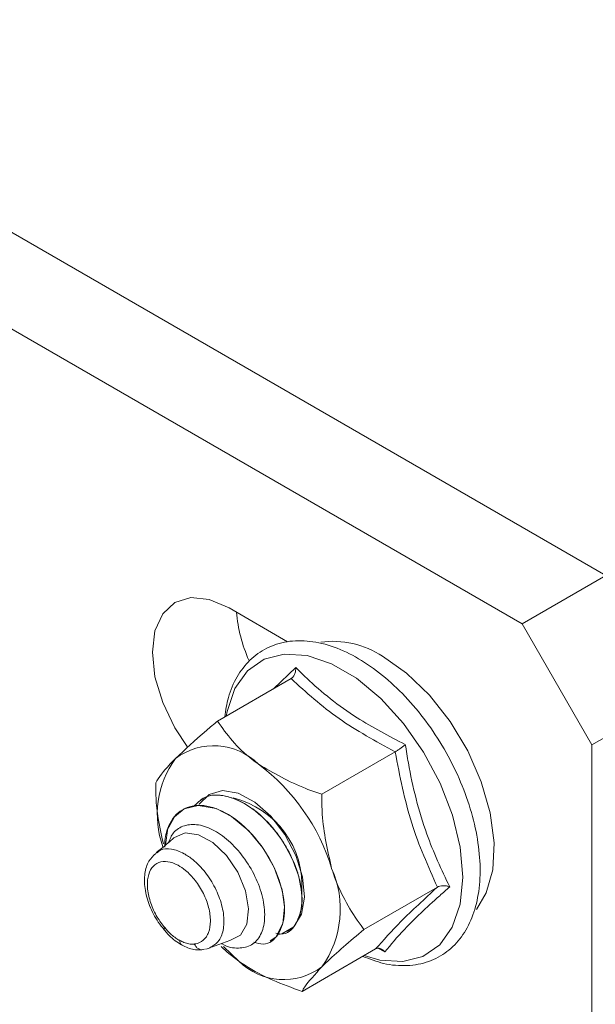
# Model space of a CAD drawing. Header units: millimetres. Extents: x 15 to 1486, y -3131 to -190.
# Tile 21 of 83: x 443 to 472, y -1828 to -1778. Entities that reach past the tile are written whole.
import ezdxf

# ---------------------------------------------------------------- set-up
doc = ezdxf.new("R2010")
doc.units = ezdxf.units.MM

msp = doc.modelspace()

# ---------------------------------------------------------------- linework, layer by layer
at = {"color": 7, "linetype": 'Continuous', "lineweight": 15}
for p, q in [((391.212, -1759.244), (472.529, -1806.187)), ((386.969, -1761.693), (468.286, -1808.636)), ((468.286, -1808.636), (472.529, -1806.187)), ((453.437, -1807.821), (456.403, -1809.534)), ((471.822, -1814.76), (468.286, -1808.636)), ((456.574, -1811.402), (452.851, -1813.551)), ((476.064, -1812.311), (471.822, -1814.76)), ((471.822, -1814.76), (471.822, -1908.662)), ((461.85, -1815.11), (458.127, -1817.259)), ((451.97, -1817.521), (451.963, -1817.525)), ((450.324, -1818.97), (450.219, -1819.825)), ((463.991, -1821.954), (460.269, -1824.103)), ((456.405, -1824.198), (456.412, -1824.194)), ((452.545, -1824.997), (453.468, -1824.666)), ((453.027, -1824.968), (453.093, -1825.031)), ((453.93, -1825.711), (453.158, -1824.964)), ((455.521, -1824.708), (455.528, -1824.704)), ((452.191, -1825.1), (452.19, -1825.1)), ((460.856, -1825.089), (457.134, -1827.238)), ((461.321, -1825.241), (460.967, -1825.054))]:
    msp.add_line(p, q, dxfattribs=at)
at = {"color": 8, "linetype": 'Continuous', "lineweight": 15}
msp.add_line((455.679, -1811.918), (456.816, -1810.842), dxfattribs=at)
at = {"color": 7, "linetype": 'Continuous', "lineweight": 15, "flags": 128}
for points in [[(451.344, -1814.889), (450.687, -1813.9), (450.069, -1812.613), (449.68, -1811.306), (449.548, -1810.067), (449.68, -1808.981), (450.069, -1808.122), (450.687, -1807.549), (451.492, -1807.3), (452.43, -1807.393), (453.437, -1807.821)], [(461.215, -1810.27), (462.431, -1811.125), (463.59, -1812.245), (464.639, -1813.578), (465.527, -1815.062), (466.213, -1816.628), (466.666, -1818.201), (466.864, -1819.71), (466.797, -1821.082), (466.47, -1822.254), (465.97, -1823.086)], [(455.914, -1824.358), (456.115, -1824.316), (456.709, -1823.968), (457.1, -1823.331), (457.254, -1822.462), (457.156, -1821.439), (456.816, -1820.352), (456.263, -1819.297), (455.548, -1818.369), (454.733, -1817.651), (453.89, -1817.204), (453.095, -1817.071), (452.419, -1817.262), (451.921, -1817.76), (451.913, -1817.773)], [(455.51, -1824.674), (455.801, -1824.486), (456.164, -1823.797), (456.247, -1822.964), (456.123, -1822.099), (455.717, -1820.96), (455.148, -1819.972), (454.431, -1819.103), (453.561, -1818.381), (452.788, -1817.982), (451.86, -1817.818), (451.151, -1817.996), (450.661, -1818.392), (450.284, -1819.102), (450.284, -1819.102)], [(450.64, -1819.467), (450.664, -1819.446), (451.213, -1819.215), (451.891, -1819.304), (452.617, -1819.702), (453.306, -1820.363), (453.878, -1821.209), (454.266, -1822.142), (454.424, -1823.052), (454.335, -1823.832), (454.007, -1824.391), (453.48, -1824.664), (453.469, -1824.666)], [(453.027, -1824.968), (453.338, -1825.249), (453.93, -1825.711)]]:
    msp.add_lwpolyline(points, dxfattribs=at)
at = {"color": 8, "linetype": 'Continuous', "lineweight": 15, "flags": 128}
msp.add_lwpolyline([(460.283, -1825.42), (461.082, -1825.653), (462.237, -1825.732), (463.261, -1825.47), (464.11, -1824.88), (464.745, -1823.986), (465.14, -1822.828), (465.276, -1821.457), (465.148, -1819.933), (464.762, -1818.322), (464.135, -1816.694), (463.293, -1815.121), (462.274, -1813.671), (461.122, -1812.408), (459.888, -1811.387), (458.625, -1810.653), (457.389, -1810.238), (456.233, -1810.159), (455.209, -1810.421), (454.361, -1811.011), (453.726, -1811.905), (453.331, -1813.062), (453.286, -1813.3)], dxfattribs=at)
at = {"color": 7, "linetype": 'Continuous', "lineweight": 15}
for centre, radius, start, end in [((461.603, -1807.316), 7.83, 185.2624, 203.7867), ((458.695, -1814.092), 4.579, 56.6008, 97.7609), ((452.654, -1818.042), 3.239, 45.5053, 126.7069), ((454.656, -1818.294), 4.86, 144.1209, 199.5374), ((448.665, -1824.072), 10.428, 17.0934, 53.1177), ((452.586, -1821.865), 4.543, 355.8723, 76.5808), ((452.53, -1819.716), 2.328, 161.3193, 164.7018), ((453.999, -1823.066), 5.07, 324.6785, 23.9523), ((456.2, -1823.401), 3.239, 225.5053, 306.7069)]:
    msp.add_arc(centre, radius, start, end, dxfattribs=at)
for points, knots in [([(460.209, -1825.463), (460.562, -1825.598), (461.327, -1825.891), (462.463, -1825.978), (463.561, -1825.779), (464.502, -1825.271), (465.245, -1824.508), (465.779, -1823.526), (466.099, -1822.35), (466.194, -1821.004), (466.057, -1819.534), (465.694, -1817.996), (465.12, -1816.448), (464.356, -1814.944), (463.429, -1813.537), (462.371, -1812.273), (461.216, -1811.197), (459.999, -1810.348), (458.756, -1809.76), (457.529, -1809.463), (456.367, -1809.479), (455.326, -1809.811), (454.461, -1810.427), (453.809, -1811.286), (453.375, -1812.259), (453.266, -1813.007), (453.217, -1813.34)], [0, 0, 0, 0, 0.037123, 0.080476, 0.122942, 0.16406, 0.204456, 0.245008, 0.286583, 0.329146, 0.372168, 0.41521, 0.45817, 0.50107, 0.543964, 0.586907, 0.629956, 0.673178, 0.71661, 0.760138, 0.803224, 0.845142, 0.885831, 0.926158, 0.96707, 1, 1, 1, 1]), ([(456.574, -1811.402), (456.609, -1811.375), (456.681, -1811.321), (456.759, -1811.184), (456.808, -1811.023), (456.817, -1810.903), (456.816, -1810.844), (456.816, -1810.842)], [0, 0, 0, 0, 0.236168, 0.471367, 0.732415, 0.993147, 1, 1, 1, 1]), ([(456.816, -1810.842), (456.998, -1811.022), (457.913, -1811.927), (459.658, -1813.328), (461.529, -1814.306), (462.366, -1814.743)], [0, 0, 0, 0, 0.120964, 0.606826, 1, 1, 1, 1]), ([(461.85, -1815.11), (460.864, -1814.571), (458.861, -1813.477), (457.344, -1812.101), (456.574, -1811.402)], [0, 0, 0, 0, 0.49217, 1, 1, 1, 1]), ([(450.718, -1815.445), (451.202, -1814.991), (451.832, -1814.4), (452.66, -1813.71), (452.851, -1813.551)], [0, 0, 0, 0, 0.7690072, 1, 1, 1, 1]), ([(452.851, -1813.551), (453.086, -1813.888), (453.562, -1814.572), (454.316, -1815.29), (454.817, -1815.654), (454.924, -1815.731)], [0, 0, 0, 0, 0.434794, 0.879848, 1, 1, 1, 1]), ([(462.366, -1814.743), (462.365, -1814.744), (462.327, -1814.776), (462.243, -1814.843), (462.108, -1814.943), (461.97, -1815.038), (461.89, -1815.086), (461.85, -1815.11)], [0, 0, 0, 0, 0.006853, 0.267585, 0.528633, 0.763832, 1, 1, 1, 1]), ([(462.366, -1814.743), (462.415, -1815.053), (462.563, -1815.983), (462.89, -1817.512), (463.398, -1819.167), (463.986, -1820.643), (464.408, -1821.509), (464.619, -1821.942)], [0, 0, 0, 0, 0.120864, 0.362778, 0.606919, 0.802959, 1, 1, 1, 1]), ([(449.716, -1816.686), (449.801, -1816.544), (449.973, -1816.257), (450.362, -1815.807), (450.656, -1815.509), (450.718, -1815.445)], [0, 0, 0, 0, 0.434794, 0.879848, 1, 1, 1, 1]), ([(463.991, -1821.954), (463.52, -1820.901), (462.561, -1818.761), (462.089, -1816.34), (461.85, -1815.11)], [0, 0, 0, 0, 0.49217, 1, 1, 1, 1]), ([(454.924, -1815.731), (455.69, -1816.18), (456.687, -1816.762), (457.857, -1817.166), (458.127, -1817.259)], [0, 0, 0, 0, 0.769007, 1, 1, 1, 1]), ([(449.716, -1816.686), (449.719, -1817.025), (449.729, -1818.08), (449.954, -1819.088), (450.107, -1819.772)], [0, 0, 0, 0, 0.321212, 1, 1, 1, 1]), ([(451.688, -1817.823), (451.883, -1817.645), (452.347, -1817.223), (453.48, -1817.319), (454.847, -1818.052), (456.166, -1819.492), (456.999, -1821.25), (457.213, -1822.824), (456.87, -1823.871), (456.334, -1824.414), (455.89, -1824.306), (455.808, -1824.286)], [0, 0, 0, 0, 0.0881124, 0.2095468, 0.3289006, 0.4710895, 0.6124788, 0.7321387, 0.8534173, 0.9727998, 1, 1, 1, 1]), ([(456.396, -1824.164), (456.455, -1824.141), (456.667, -1824.059), (456.964, -1823.626), (457.162, -1822.924), (457.123, -1822.151), (456.999, -1821.508), (456.764, -1820.755), (456.416, -1820.054), (456.12, -1819.591), (456.033, -1819.463), (455.998, -1819.413), (455.99, -1819.401), (455.989, -1819.4), (455.988, -1819.399), (455.988, -1819.399), (455.988, -1819.399), (455.988, -1819.399), (455.988, -1819.399), (455.988, -1819.398), (455.986, -1819.396), (455.981, -1819.389), (455.907, -1819.285), (455.531, -1818.787), (454.834, -1818.096), (453.955, -1817.556), (453.109, -1817.281), (452.429, -1817.271), (452.08, -1817.486), (451.984, -1817.546)], [0, 0, 0, 0, 0.028037, 0.09984, 0.214863, 0.289602, 0.327894, 0.394293, 0.491686, 0.514512, 0.525926, 0.52878, 0.529136, 0.529225, 0.529248, 0.529259, 0.529261, 0.529262, 0.529272, 0.529312, 0.529475, 0.529822, 0.531477, 0.560091, 0.679551, 0.768896, 0.841194, 0.956251, 1, 1, 1, 1]), ([(458.127, -1817.259), (458.132, -1817.598), (458.148, -1818.881), (458.427, -1820.106), (458.632, -1821.007)], [0, 0, 0, 0, 0.263898, 1, 1, 1, 1]), ([(450.324, -1818.97), (450.403, -1818.803), (450.649, -1818.279), (451.391, -1817.775), (452.587, -1817.816), (453.966, -1818.566), (455.281, -1820), (456.116, -1821.762), (456.327, -1823.33), (455.991, -1824.394), (455.383, -1824.944), (454.851, -1824.797), (454.685, -1824.751)], [0, 0, 0, 0, 0.050266, 0.157449, 0.266432, 0.373548, 0.501157, 0.628049, 0.73544, 0.844283, 0.951424, 1, 1, 1, 1]), ([(450.357, -1819.707), (450.433, -1819.53), (450.608, -1819.12), (451.149, -1818.803), (451.873, -1818.753), (452.695, -1819.056), (453.523, -1819.666), (454.269, -1820.526), (454.849, -1821.55), (455.203, -1822.616), (455.278, -1823.611), (455.076, -1824.415), (454.605, -1824.943), (453.92, -1825.082), (453.364, -1825.019), (453.069, -1824.82), (453.057, -1824.813)], [0, 0, 0, 0, 0.055604, 0.128636, 0.202771, 0.278059, 0.353616, 0.431147, 0.508637, 0.587912, 0.667671, 0.748348, 0.830361, 0.912474, 0.996729, 1, 1, 1, 1]), ([(450.64, -1819.467), (450.437, -1819.646), (450.154, -1819.896), (449.829, -1820.143), (449.736, -1820.214)], [0, 0, 0, 0, 0.716564, 1, 1, 1, 1]), ([(450.185, -1819.932), (450.185, -1819.93), (450.144, -1819.614), (450.214, -1819.357), (450.284, -1819.101)], [0, 0, 0, 0, 0.007477, 1, 1, 1, 1]), ([(449.72, -1820.256), (449.592, -1820.376), (449.312, -1820.64), (449.137, -1821.269), (449.141, -1822.038), (449.378, -1822.9), (449.745, -1823.629), (450.046, -1823.99), (450.15, -1824.115)], [0, 0, 0, 0, 0.143437, 0.314107, 0.500149, 0.697348, 0.895737, 1, 1, 1, 1]), ([(451.678, -1824.837), (451.767, -1824.82), (452.01, -1824.773), (452.251, -1824.554), (452.44, -1824.179), (452.521, -1823.691), (452.428, -1822.997), (452.157, -1822.274), (451.741, -1821.61), (451.282, -1821.132), (450.799, -1820.801), (450.317, -1820.631), (449.849, -1820.678), (449.496, -1820.954), (449.297, -1821.43), (449.276, -1822.059), (449.441, -1822.772), (449.753, -1823.459), (450.042, -1823.838), (450.174, -1824.01)], [0, 0, 0, 0, 0.0376858, 0.1025273, 0.1345926, 0.1994144, 0.2645253, 0.3292658, 0.3931404, 0.4561366, 0.5000968, 0.5627742, 0.6254576, 0.6880844, 0.7512452, 0.8153071, 0.8801561, 0.9452614, 1, 1, 1, 1]), ([(458.632, -1821.007), (458.681, -1821.156), (459.037, -1822.231), (459.635, -1823.254), (460.22, -1824.037), (460.269, -1824.103)], [0, 0, 0, 0, 0.127944, 0.927356, 1, 1, 1, 1]), ([(460.856, -1825.089), (461.25, -1824.645), (462.051, -1823.741), (463.338, -1822.556), (463.991, -1821.954)], [0, 0, 0, 0, 0.49217, 1, 1, 1, 1]), ([(464.619, -1821.942), (464.447, -1822.094), (463.583, -1822.856), (462.333, -1824.035), (461.634, -1824.868), (461.321, -1825.241)], [0, 0, 0, 0, 0.120964, 0.606826, 1, 1, 1, 1]), ([(464.619, -1821.942), (464.618, -1821.942), (464.563, -1821.922), (464.449, -1821.893), (464.278, -1821.88), (464.116, -1821.897), (464.033, -1821.935), (463.991, -1821.954)], [0, 0, 0, 0, 0.006853, 0.267585, 0.528633, 0.763832, 1, 1, 1, 1]), ([(450.145, -1824.119), (450.142, -1824.116), (450.128, -1824.106), (450.142, -1824.067), (450.163, -1824.029), (450.171, -1824.015), (450.174, -1824.01)], [0, 0, 0, 0, 0.173588, 0.738663, 0.90193, 1, 1, 1, 1]), ([(450.174, -1824.01), (450.27, -1824.119), (450.431, -1824.301), (450.678, -1824.502), (450.837, -1824.605), (450.922, -1824.651), (450.936, -1824.659)], [0, 0, 0, 0, 0.401298, 0.674876, 0.948413, 1, 1, 1, 1]), ([(450.147, -1824.123), (450.203, -1824.191), (450.44, -1824.477), (450.77, -1824.744), (451.012, -1824.871), (451.046, -1824.888)], [0, 0, 0, 0, 0.211943, 0.889738, 1, 1, 1, 1]), ([(460.269, -1824.103), (459.914, -1824.4), (459.197, -1825.002), (458.515, -1825.623), (458.202, -1825.931), (458.136, -1825.997)], [0, 0, 0, 0, 0.434794, 0.879848, 1, 1, 1, 1]), ([(450.936, -1824.659), (451.004, -1824.694), (451.161, -1824.774), (451.393, -1824.838), (451.57, -1824.85), (451.659, -1824.839), (451.678, -1824.837)], [0, 0, 0, 0, 0.261201, 0.600248, 0.914316, 1, 1, 1, 1]), ([(450.936, -1824.659), (450.936, -1824.667), (450.937, -1824.685), (450.944, -1824.746), (450.972, -1824.834), (451.026, -1824.875), (451.053, -1824.895)], [0, 0, 0, 0, 0.0711442, 0.1658556, 0.5830219, 1, 1, 1, 1]), ([(451.054, -1824.892), (451.102, -1824.918), (451.334, -1825.047), (451.712, -1825.16), (451.983, -1825.13), (452.071, -1825.12)], [0, 0, 0, 0, 0.148738, 0.725474, 1, 1, 1, 1]), ([(452.19, -1825.1), (452.147, -1825.114), (452.062, -1825.143), (451.925, -1825.114), (451.802, -1825.035), (451.727, -1824.939), (451.691, -1824.869), (451.682, -1824.845), (451.678, -1824.837)], [0, 0, 0, 0, 0.224163, 0.448327, 0.672497, 0.896683, 0.960779, 1, 1, 1, 1]), ([(452.238, -1825.092), (452.291, -1825.088), (452.393, -1825.079), (452.483, -1825.009), (452.527, -1824.975)], [0, 0, 0, 0, 0.5186314, 1, 1, 1, 1]), ([(461.321, -1825.241), (461.321, -1825.24), (461.29, -1825.197), (461.22, -1825.123), (461.101, -1825.059), (460.974, -1825.04), (460.896, -1825.073), (460.856, -1825.089)], [0, 0, 0, 0, 0.006853, 0.267585, 0.528633, 0.763832, 1, 1, 1, 1]), ([(457.134, -1827.238), (456.629, -1827.056), (455.608, -1826.688), (454.561, -1826.14), (454.041, -1825.786), (453.93, -1825.711)], [0, 0, 0, 0, 0.434794, 0.879848, 1, 1, 1, 1]), ([(458.136, -1825.997), (457.793, -1826.37), (457.347, -1826.854), (457.174, -1827.166), (457.134, -1827.238)], [0, 0, 0, 0, 0.7690072, 1, 1, 1, 1])]:
    msp.add_open_spline(points, degree=3, knots=knots, dxfattribs=at)
at = {"color": 8, "linetype": 'Continuous', "lineweight": 15}
msp.add_open_spline([(449.761, -1820.246), (449.823, -1820.189), (450.017, -1820.011), (450.507, -1820.001), (451.087, -1820.199), (451.679, -1820.605), (452.242, -1821.185), (452.756, -1821.991), (453.094, -1822.867), (453.215, -1823.709), (453.117, -1824.295), (452.906, -1824.738), (452.694, -1824.88), (452.559, -1824.97)], degree=3, knots=[0, 0, 0, 0, 0.048503, 0.151684, 0.25481, 0.327125, 0.430826, 0.535887, 0.642148, 0.748787, 0.854854, 0.90734, 1, 1, 1, 1], dxfattribs=at)

doc.saveas('drawing.dxf')
